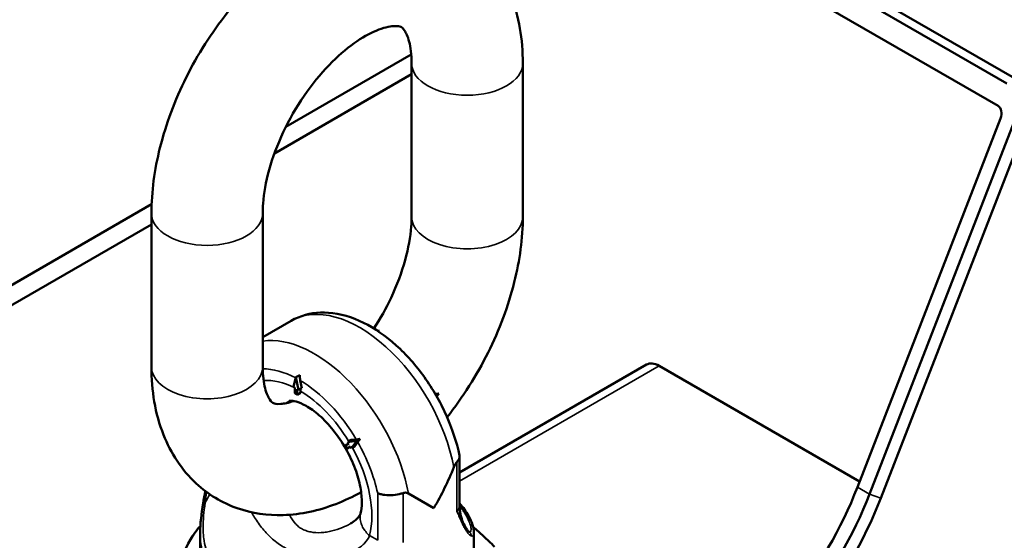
# Paper-space layout 'Sheet_1' of a CAD drawing. Header units: millimetres. Extents: x 0.8 to 58.3, y 0.8 to 58.3.
# Tile 18 of 42: x 47.4 to 51.9, y 13.4 to 15.8. Entities that reach past the tile are written whole.
import ezdxf

# ---------------------------------------------------------------- set-up
doc = ezdxf.new("R2010")
doc.units = ezdxf.units.MM
doc.layers.add('Visible (ISO)', color=7, linetype='Continuous', lineweight=50)
doc.layers.add('Visible Narrow (ISO)', color=7, linetype='Continuous', lineweight=35)

psp = doc.layouts.new('Sheet_1')

# ---------------------------------------------------------------- linework, layer by layer
at = {"layer": 'Visible (ISO)'}
for p, q in [((51.97096, 15.53629), (50.52334, 16.37208)), ((51.94685, 15.5063), (50.49923, 16.34209)), ((51.90667, 15.40274), (50.45905, 16.23852)), ((49.20608, 15.63962), (48.62935, 15.30664)), ((49.20769, 14.89197), (49.20769, 15.59917)), ((49.71951, 14.89197), (49.71951, 15.59917)), ((49.20769, 15.5482), (48.57645, 15.18375)), ((51.91843, 15.34524), (51.25945, 13.64681)), ((51.31513, 13.61466), (51.98215, 15.33381)), ((51.36708, 13.59644), (52.0341, 15.31558)), ((48.01144, 14.94989), (45.73536, 13.6358)), ((48.01062, 14.90805), (48.01062, 14.20084)), ((48.52243, 14.90805), (48.52243, 14.20084)), ((48.01062, 14.85707), (45.82446, 13.59489)), ((48.65421, 14.41303), (48.52243, 14.33695)), ((49.05408, 14.37138), (49.04849, 14.36815)), ((49.05572, 14.36334), (49.05408, 14.37138)), ((49.42863, 13.71464), (50.28814, 14.21088)), ((51.26945, 13.67257), (50.34719, 14.20503)), ((48.66354, 14.10825), (48.67547, 14.15279)), ((48.69318, 14.16301), (48.67547, 14.15279)), ((48.67547, 14.15279), (48.68741, 14.09447)), ((48.70272, 14.10331), (48.69564, 14.1379)), ((48.66354, 14.10825), (48.6699, 14.10457)), ((48.6699, 14.10457), (48.6699, 14.07886)), ((48.68104, 14.09815), (48.68741, 14.09447)), ((48.68104, 14.07243), (48.68104, 14.09815)), ((48.70272, 14.10331), (48.68741, 14.09447)), ((48.69635, 14.08925), (48.69635, 14.09963)), ((48.6699, 14.07886), (48.68104, 14.07243)), ((48.69656, 14.08139), (48.68104, 14.07243)), ((49.33262, 14.07734), (49.31679, 14.07593)), ((49.33262, 14.07734), (49.32016, 14.07014)), ((49.32348, 14.06434), (49.33262, 14.07734)), ((48.95307, 13.86614), (48.92939, 13.86402)), ((48.97172, 13.86897), (48.95401, 13.85875)), ((48.90283, 13.83829), (48.91858, 13.84739)), ((48.91071, 13.82465), (48.90283, 13.83829)), ((48.92645, 13.83375), (48.91071, 13.82465)), ((48.92939, 13.86402), (48.91408, 13.85518)), ((48.91408, 13.85518), (48.95401, 13.85875)), ((48.91858, 13.84739), (48.91408, 13.85518)), ((48.93096, 13.82595), (48.92645, 13.83375)), ((48.95401, 13.85875), (48.93096, 13.82595)), ((48.94627, 13.83479), (48.93096, 13.82595)), ((48.94627, 13.83479), (48.95994, 13.85424)), ((49.42863, 13.7874), (49.42863, 13.56262)), ((49.19339, 13.6175), (49.3102, 13.55006)), ((49.47762, 13.474), (49.47762, 13.474)), ((48.23485, 13.43833), (48.23485, 13.34112)), ((49.4947, 13.43833), (49.4947, 13.34112)), ((49.4947, 13.43832), (49.4947, 13.43832))]:
    psp.add_line(p, q, dxfattribs=at)
for centre, major_axis, ratio, start_param, end_param in [((51.8906, 15.36131), (0.00969, 0.04392), 0.6979017, 4.4951296, 6.0659259), ((50.34719, 14.10859), (-0.05906, 0.10229), 0.5773503, 5.4977871, 6.2831853), ((48.76673, 14.17739), (-0.02162, -0.09917), 0.7089418, 5.0095154, 5.2702607), ((48.80773, 14.15356), (0.07876, 0.13642), 0.5773389, 2.3561844, 2.4182898), ((49.02294, 13.90694), (-0.09387, -0.03584), 0.2162241, 0.652723, 0.9134599), ((49.0302, 13.89435), (0.07797, 0.06337), 0.2162151, 2.2281103, 2.4888556), ((48.86477, 13.80723), (0.44542, 0.77149), 0.5773503, 4.712389, 4.9489647), ((50.53618, 13.71141), (-0.59055, -1.02286), 0.5773503, 0.7853982, 1.8325957), ((50.59185, 13.67926), (0.59055, 1.02286), 0.5773503, 3.9269908, 4.9741884), ((50.61969, 13.66319), (0.61024, 1.05696), 0.5773503, 3.9269908, 4.9741884), ((48.86477, 13.32505), (-0.31496, 0), 0.5773503, 5.3417646, 5.3418134)]:
    psp.add_ellipse(centre, major_axis=major_axis, ratio=ratio, start_param=start_param, end_param=end_param, dxfattribs=at)
for points, knots in [([(49.71951, 15.59917), (49.71951, 15.7076), (49.70312, 15.81384), (49.63101, 15.99588), (49.58107, 16.07405), (49.45951, 16.18646), (49.39471, 16.22562), (49.25684, 16.27419), (49.18447, 16.28406), (49.0302, 16.27942), (48.94882, 16.26074), (48.77665, 16.19442), (48.68728, 16.14124), (48.51499, 16.00672), (48.43282, 15.92361), (48.28701, 15.73967), (48.22322, 15.63909), (48.11838, 15.42888), (48.07724, 15.31935), (48.02447, 15.10845), (48.01062, 15.00713), (48.01062, 14.90805)], [3.1415927, 3.1415927, 3.1415927, 3.1415927, 3.4979674, 3.4979674, 3.7969837, 3.7969837, 4.0345651, 4.0345651, 4.2697818, 4.2697818, 4.5475104, 4.5475104, 4.8867426, 4.8867426, 5.2472554, 5.2472554, 5.6030885, 5.6030885, 5.9575226, 5.9575226, 6.2831853, 6.2831853, 6.2831853, 6.2831853]), ([(49.20769, 15.59917), (49.20769, 15.63906), (49.20313, 15.67268), (49.19003, 15.72318), (49.1817, 15.73989), (49.16666, 15.76237), (49.16303, 15.76395), (49.15327, 15.7684), (49.14461, 15.77151), (49.10538, 15.76883), (49.07773, 15.763), (49.01397, 15.73601), (48.97941, 15.71678), (48.90562, 15.66405), (48.86629, 15.63009), (48.78792, 15.54883), (48.74897, 15.50104), (48.67711, 15.39638), (48.64437, 15.33933), (48.58972, 15.22328), (48.56781, 15.16429), (48.53698, 15.05277), (48.52777, 15.00013), (48.52301, 14.93753), (48.52243, 14.92239), (48.52243, 14.90805)], [3.1415927, 3.1415927, 3.1415927, 3.1415927, 3.396422, 3.396422, 3.650084, 3.650084, 3.9829294, 3.9829294, 4.2970886, 4.2970886, 4.5798193, 4.5798193, 4.8307125, 4.8307125, 5.0911194, 5.0911194, 5.3630943, 5.3630943, 5.6416744, 5.6416744, 5.920139, 5.920139, 6.1915386, 6.1915386, 6.2831853, 6.2831853, 6.2831853, 6.2831853]), ([(49.03433, 14.37717), (49.06368, 14.42245), (49.09026, 14.47025), (49.14041, 14.57674), (49.16232, 14.63573), (49.19315, 14.74725), (49.20236, 14.79989), (49.20712, 14.86249), (49.20769, 14.87763), (49.20769, 14.89197)], [2.2673909, 2.2673909, 2.2673909, 2.2673909, 2.50008176, 2.50008176, 2.77854632, 2.77854632, 3.04994594, 3.04994594, 3.14159265, 3.14159265, 3.14159265, 3.14159265]), ([(49.37105, 13.96943), (49.44333, 14.06068), (49.507, 14.1611), (49.61175, 14.37114), (49.65289, 14.48066), (49.70566, 14.69157), (49.71951, 14.79289), (49.71951, 14.89197)], [2.1062487, 2.1062487, 2.1062487, 2.1062487, 2.4614958, 2.4614958, 2.8159299, 2.8159299, 3.1415927, 3.1415927, 3.1415927, 3.1415927]), ([(49.42812, 13.79237), (49.41512, 13.85491), (49.39414, 13.91827), (49.33915, 14.04046), (49.30527, 14.09931), (49.22762, 14.20767), (49.18387, 14.25717), (49.08939, 14.34241), (49.03861, 14.37804), (48.93366, 14.42994), (48.87933, 14.4465), (48.77708, 14.45358), (48.72909, 14.44685), (48.6747, 14.42401), (48.66427, 14.41884), (48.65421, 14.41303)], [0.2662448, 0.2662448, 0.2662448, 0.2662448, 0.6121845, 0.6121845, 0.9543821, 0.9543821, 1.2965522, 1.2965522, 1.6423996, 1.6423996, 1.9853114, 1.9853114, 2.2831789, 2.2831789, 2.3561945, 2.3561945, 2.3561945, 2.3561945]), ([(48.01062, 14.20084), (48.01062, 14.09242), (48.02701, 13.98618), (48.09912, 13.80413), (48.14906, 13.72597), (48.27062, 13.61356), (48.33541, 13.5744), (48.47329, 13.52583), (48.54566, 13.51596), (48.69993, 13.52059), (48.78131, 13.53928), (48.89867, 13.58449), (48.93758, 13.60284), (48.97551, 13.62377)], [0, 0, 0, 0, 0.3563747, 0.3563747, 0.655391, 0.655391, 0.8929724, 0.8929724, 1.1281892, 1.1281892, 1.4059177, 1.4059177, 1.5487387, 1.5487387, 1.5487387, 1.5487387]), ([(48.52243, 14.20084), (48.52243, 14.16096), (48.527, 14.12734), (48.5401, 14.07684), (48.54843, 14.06013), (48.56347, 14.03765), (48.5671, 14.03606), (48.57686, 14.03162), (48.58552, 14.02851), (48.62092, 14.03092), (48.64131, 14.03472), (48.66607, 14.04349)], [0, 0, 0, 0, 0.2548293, 0.2548293, 0.5084914, 0.5084914, 0.8413367, 0.8413367, 1.155496, 1.155496, 1.3799317, 1.3799317, 1.3799317, 1.3799317]), ([(48.97306, 13.52704), (48.97622, 13.53933), (48.97857, 13.55602), (48.97886, 13.59637), (48.97679, 13.62004), (48.96693, 13.67263), (48.95886, 13.70174), (48.93652, 13.76205), (48.92201, 13.79329), (48.8879, 13.85368), (48.86822, 13.8828), (48.82646, 13.93498), (48.80441, 13.95809), (48.76166, 13.99567), (48.74094, 14.01041), (48.70455, 14.0312), (48.68871, 14.03762), (48.66411, 14.0445), (48.65543, 14.04504), (48.64488, 14.04454), (48.64466, 14.04383), (48.64466, 14.04383)], [6.0305051, 6.0305051, 6.0305051, 6.0305051, 6.27471, 6.27471, 6.5214199, 6.5214199, 6.7814467, 6.7814467, 7.0521297, 7.0521297, 7.3269573, 7.3269573, 7.5984307, 7.5984307, 7.8593405, 7.8593405, 8.1062026, 8.1062026, 8.3503801, 8.3503801, 8.6393798, 8.6393798, 8.6393798, 8.6393798]), ([(49.4164, 13.76265), (49.41805, 13.76428), (49.41955, 13.76594), (49.42585, 13.77391), (49.42847, 13.78042), (49.42867, 13.78868), (49.4285, 13.79054), (49.42812, 13.79237)], [0.46545787, 0.46545787, 0.46545787, 0.46545787, 0.49171961, 0.49171961, 0.58905876, 0.58905876, 0.61780827, 0.61780827, 0.61780827, 0.61780827]), ([(49.4164, 13.76265), (49.41625, 13.7625), (49.4161, 13.76236), (49.41395, 13.76012), (49.41194, 13.75736), (49.40742, 13.74983), (49.4048, 13.74449), (49.40219, 13.73805)], [-0.097221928, -0.097221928, -0.097221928, -0.097221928, -0.094229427, -0.094229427, -0.05322657, -0.05322657, -0.000000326, -0.000000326, -0.000000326, -0.000000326]), ([(49.16894, 13.61978), (49.16594, 13.61872), (49.16284, 13.61773), (49.14792, 13.61345), (49.13533, 13.61118), (49.10979, 13.60906), (49.09708, 13.60925), (49.079, 13.61139), (49.07308, 13.61245), (49.06194, 13.61518), (49.05676, 13.61685), (49.05197, 13.61881), (49.05189, 13.61884), (49.05182, 13.61888)], [-0.32411906, -0.32411906, -0.32411906, -0.32411906, -0.29785731, -0.29785731, -0.20051816, -0.20051816, -0.10232729, -0.10232729, -0.05118918, -0.05118918, 0, 0, 0.00081588, 0.00081588, 0.00081588, 0.00081588]), ([(49.19339, 13.6175), (49.19058, 13.61913), (49.18743, 13.6204), (49.18102, 13.6216), (49.17783, 13.62171), (49.17264, 13.6209), (49.17079, 13.62043), (49.16894, 13.61978)], [0, 0, 0, 0, 0.035069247, 0.035069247, 0.064996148, 0.064996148, 0.081323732, 0.081323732, 0.081323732, 0.081323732]), ([(49.42863, 13.57277), (49.44536, 13.55351), (49.45909, 13.53391), (49.4859, 13.48609), (49.49469, 13.45929), (49.4947, 13.43833)], [0.24277729, 0.24277729, 0.24277729, 0.24277729, 0.52475366, 0.52475366, 0.96701702, 0.96701702, 0.96701702, 0.96701702]), ([(49.42863, 13.56262), (49.42863, 13.55591), (49.42896, 13.54921), (49.43027, 13.53604), (49.43124, 13.52959), (49.43371, 13.51714), (49.43521, 13.51115), (49.43861, 13.4998), (49.44051, 13.49445), (49.44452, 13.48448), (49.44664, 13.47987), (49.44878, 13.47566)], [0.78539816, 0.78539816, 0.78539816, 0.78539816, 0.84250161, 0.84250161, 0.89960505, 0.89960505, 0.95670849, 0.95670849, 1.01381194, 1.01381194, 1.07091538, 1.07091538, 1.07091538, 1.07091538]), ([(48.92592, 13.47885), (48.94426, 13.48944), (48.95747, 13.50157), (48.97009, 13.51848), (48.97208, 13.52335), (48.97301, 13.52684)], [0, 0, 0, 0, 0.27055119, 0.27055119, 0.46093898, 0.46093898, 0.46093898, 0.46093898]), ([(48.08504, 13.13686), (48.0997, 13.18623), (48.11494, 13.23314), (48.15626, 13.34412), (48.18348, 13.39929), (48.21852, 13.44809), (48.2271, 13.45839), (48.23566, 13.46726)], [0.0006839, 0.0006839, 0.0006839, 0.0006839, 0.4623215, 0.4623215, 1.2266678, 1.2266678, 1.4738692, 1.4738692, 1.4738692, 1.4738692]), ([(49.44878, 13.47566), (49.45384, 13.46571), (49.45886, 13.45726), (49.46348, 13.45086), (49.46376, 13.45049), (49.46413, 13.44998), (49.46423, 13.44985), (49.46446, 13.44954), (49.46459, 13.44938), (49.4652, 13.44857), (49.46569, 13.44795), (49.46757, 13.44564), (49.46887, 13.44422), (49.47127, 13.44185), (49.47228, 13.44113), (49.47251, 13.44098)], [0.00010365, 0.00010365, 0.00010365, 0.00010365, 0.20173418, 0.20173418, 0.21471086, 0.21471086, 0.21957702, 0.21957702, 0.22557969, 0.22557969, 0.24959197, 0.24959197, 0.32168072, 0.32168072, 0.41130195, 0.41130195, 0.41130195, 0.41130195]), ([(49.4913, 13.46283), (49.50722, 13.44961), (49.52295, 13.43573), (49.55539, 13.40566), (49.57212, 13.3893), (49.58862, 13.37245)], [0.41444036, 0.41444036, 0.41444036, 0.41444036, 0.58851857, 0.58851857, 0.77877423, 0.77877423, 0.77877423, 0.77877423])]:
    psp.add_open_spline(points, degree=3, knots=knots, dxfattribs=at)
for points in [[(48.24799, 13.57142), (48.25105, 13.59028), (48.2545, 13.60943), (48.25816, 13.6287)], [(48.23485, 13.43833), (48.23486, 13.47895), (48.24035, 13.52442), (48.24799, 13.57142)], [(48.92592, 13.47885), (48.92588, 13.47883), (48.92585, 13.47881), (48.92582, 13.47879)]]:
    psp.add_open_spline(points, degree=3, dxfattribs=at)
at = {"layer": 'Visible Narrow (ISO)'}
for p, q in [((50.34719, 14.20503), (49.42863, 13.6747)), ((49.4164, 13.53518), (49.4164, 13.76265)), ((51.25945, 13.64681), (51.31513, 13.61466)), ((49.05182, 13.40189), (49.05182, 13.61888)), ((49.16894, 13.61978), (49.16894, 13.39231)), ((51.31513, 13.61466), (51.36708, 13.59644)), ((49.47766, 13.47384), (49.47766, 13.47384)), ((49.01424, 13.42359), (49.05182, 13.40189))]:
    psp.add_line(p, q, dxfattribs=at)
for centre, major_axis, start_param, end_param in [((49.4636, 15.59917), (0.25591, 0), 3.1415927, 6.2831853), ((48.26653, 14.90805), (0.25591, 0), 3.1415927, 6.2831853), ((49.4636, 14.89197), (-0.25591, 0), 0, 3.1415927), ((48.96917, 13.8675), (-0.31496, 0.54553), 4.1635666, 6.2831853), ((48.76038, 13.74696), (-0.31496, 0.54553), 4.1635664, 6.0613482), ((48.26653, 14.20084), (-0.25591, 0), 0, 3.1415927), ((48.69078, 13.70677), (-0.26575, 0.46029), 5.5407735, 5.9620281), ((48.69078, 13.70677), (-0.23622, 0.40915), 5.5603279, 6.0115531), ((48.69078, 13.70677), (0.26575, -0.46029), 1.5837203, 2.3432705), ((48.69078, 13.70677), (-0.23622, 0.40915), 4.7481231, 5.4811197), ((48.80214, 13.77106), (-0.15748, 0.27276), 0, 0.1019228), ((48.69078, 13.70677), (-0.23622, 0.40915), 3.6743106, 4.6766548), ((48.69078, 13.70677), (0.26575, -0.46029), 1.0668782, 1.5578723), ((48.0792, 13.67412), (-0.17717, -0.30686), 1.5772958, 1.7055684), ((49.3302, 13.56262), (0.09843, 0), 5.7792672, 6.2831853), ((48.86477, 13.32034), (-0.63569, 0), 6.0212755, 6.0212969), ((48.86477, 13.32034), (0.63569, 0), 0.3034744, 0.3034922)]:
    psp.add_ellipse(centre, major_axis=major_axis, ratio=0.5773503, start_param=start_param, end_param=end_param, dxfattribs=at)
for points in [[(48.25751, 13.57383), (48.25949, 13.59055), (48.26172, 13.60735), (48.26411, 13.62425)], [(49.49135, 13.46263), (49.52403, 13.43539), (49.55601, 13.4053), (49.58754, 13.37299)]]:
    psp.add_open_spline(points, degree=3, dxfattribs=at)
for points, knots in [([(48.36305, 13.22094), (48.35053, 13.23117), (48.32751, 13.25224), (48.30369, 13.28065), (48.28757, 13.305), (48.27697, 13.32425), (48.26801, 13.3444), (48.25832, 13.37239), (48.25189, 13.40236), (48.24864, 13.4352), (48.24752, 13.46931), (48.24973, 13.51441), (48.25464, 13.55386), (48.25751, 13.57383)], [0.00000167, 0.00000167, 0.00000167, 0.00000167, 0.125, 0.25, 0.3125, 0.375, 0.4375, 0.5, 0.625, 0.6875, 0.75, 0.875, 0.99999996, 0.99999996, 0.99999996, 0.99999996]), ([(48.25751, 13.57383), (48.25597, 13.57385), (48.25449, 13.57379), (48.25319, 13.57365), (48.25189, 13.57352), (48.25077, 13.57329), (48.24992, 13.573), (48.24907, 13.5727), (48.24849, 13.57233), (48.2482, 13.57192), (48.24809, 13.57176), (48.24802, 13.57159), (48.24799, 13.57142)], [0, 0, 0, 0, 0.24999209, 0.24999209, 0.24999209, 0.49999437, 0.49999437, 0.49999437, 0.74999664, 0.74999664, 0.74999664, 0.84711857, 0.84711857, 0.84711857, 0.84711857]), ([(49.42865, 13.56007), (49.42898, 13.55966), (49.43361, 13.55391), (49.44198, 13.54285), (49.45258, 13.52705), (49.46154, 13.51179), (49.47123, 13.49256), (49.47766, 13.47533), (49.48091, 13.46095), (49.48203, 13.44919), (49.47987, 13.44006), (49.47516, 13.43949), (49.47246, 13.44102)], [0.24513727, 0.24513727, 0.24513727, 0.24513727, 0.25, 0.3125, 0.375, 0.4375, 0.5, 0.625, 0.6875, 0.75, 0.875, 0.99378565, 0.99378565, 0.99378565, 0.99378565]), ([(48.4707, 13.53125), (48.47523, 13.52329), (48.491, 13.49685), (48.5216, 13.45354), (48.55882, 13.41444), (48.59339, 13.38696), (48.62072, 13.36934), (48.6496, 13.3545), (48.69046, 13.33839), (48.73198, 13.32855), (48.77361, 13.324), (48.81404, 13.32285), (48.86208, 13.32707), (48.91526, 13.34054), (48.9523, 13.35774), (48.97724, 13.37502), (48.99859, 13.39477), (49.00945, 13.41153), (49.01424, 13.42359)], [0.28598835, 0.28598835, 0.28598835, 0.28598835, 0.3125, 0.375, 0.4375, 0.46875, 0.5, 0.53125, 0.5625, 0.625, 0.65625, 0.6875, 0.75, 0.8125, 0.875, 0.90625, 0.9375, 1, 1, 1, 1]), ([(48.92582, 13.47879), (48.91436, 13.47219), (48.90221, 13.46618), (48.88974, 13.46093), (48.87403, 13.45433), (48.85781, 13.44895), (48.84129, 13.44493), (48.83303, 13.44292), (48.82469, 13.44124), (48.81632, 13.43996), (48.80795, 13.43868), (48.79954, 13.4378), (48.79125, 13.43735), (48.77468, 13.43646), (48.75857, 13.43734), (48.74331, 13.44036), (48.73568, 13.44187), (48.72826, 13.44392), (48.72123, 13.44648), (48.71421, 13.44905), (48.70759, 13.45214), (48.70135, 13.45575), (48.69511, 13.45936), (48.68924, 13.46348), (48.68373, 13.46816), (48.67822, 13.47283), (48.67307, 13.47805), (48.66836, 13.48367), (48.65944, 13.49431), (48.65209, 13.50637), (48.64584, 13.51964)], [0.20033938, 0.20033938, 0.20033938, 0.20033938, 0.25, 0.25, 0.25, 0.3125, 0.3125, 0.3125, 0.34375, 0.34375, 0.34375, 0.375, 0.375, 0.375, 0.4375, 0.4375, 0.4375, 0.46875, 0.46875, 0.46875, 0.5, 0.5, 0.5, 0.53125, 0.53125, 0.53125, 0.5625, 0.5625, 0.5625, 0.6216884, 0.6216884, 0.6216884, 0.6216884]), ([(48.97306, 13.52704), (48.97158, 13.52125), (48.97075, 13.51526), (48.97062, 13.50917), (48.97044, 13.50142), (48.97139, 13.49352), (48.97339, 13.48572), (48.97539, 13.47792), (48.97845, 13.47022), (48.98237, 13.46285), (48.99022, 13.44811), (49.00153, 13.43471), (49.01424, 13.42359)], [0.40168273, 0.40168273, 0.40168273, 0.40168273, 0.49999721, 0.49999721, 0.49999721, 0.62499908, 0.62499908, 0.62499908, 0.75000094, 0.75000094, 0.75000094, 1, 1, 1, 1]), ([(49.44877, 13.47567), (49.44679, 13.47958), (49.44474, 13.4837), (49.4426, 13.488), (49.44022, 13.49277), (49.43772, 13.49775), (49.43504, 13.50288), (49.43236, 13.50801), (49.4295, 13.51329), (49.4264, 13.51868), (49.42331, 13.52408), (49.41998, 13.52959), (49.4164, 13.53518)], [0.51238555, 0.51238555, 0.51238555, 0.51238555, 0.625, 0.625, 0.625, 0.75, 0.75, 0.75, 0.875, 0.875, 0.875, 1, 1, 1, 1]), ([(49.4164, 13.53518), (49.41935, 13.52842), (49.42224, 13.52168), (49.42508, 13.51506), (49.42793, 13.50844), (49.43074, 13.50193), (49.43354, 13.49563), (49.43634, 13.48933), (49.43913, 13.48324), (49.44193, 13.47744), (49.44473, 13.47164), (49.44753, 13.46612), (49.45033, 13.46099), (49.45312, 13.45586), (49.45591, 13.45112), (49.45866, 13.44684), (49.4614, 13.44256), (49.46411, 13.43874), (49.46675, 13.43542), (49.47203, 13.42879), (49.47705, 13.42418), (49.4814, 13.42194)], [0, 0, 0, 0, 0.125, 0.125, 0.125, 0.25, 0.25, 0.25, 0.375, 0.375, 0.375, 0.5, 0.5, 0.5, 0.625, 0.625, 0.625, 0.75, 0.75, 0.75, 1, 1, 1, 1]), ([(48.09004, 13.14133), (48.10224, 13.18323), (48.12091, 13.24249), (48.14359, 13.30325), (48.15682, 13.33525), (48.17706, 13.38061), (48.20353, 13.42807), (48.22612, 13.45648), (48.23563, 13.46662)], [0, 0, 0, 0, 0.25, 0.375, 0.4375, 0.5, 0.75, 0.93483022, 0.93483022, 0.93483022, 0.93483022]), ([(48.23485, 13.43828), (48.23485, 13.43342), (48.23507, 13.41966), (48.23709, 13.38894), (48.24273, 13.35729), (48.25184, 13.32777), (48.26046, 13.30656), (48.27084, 13.28632), (48.28681, 13.26076), (48.31071, 13.23101), (48.33408, 13.20906), (48.34685, 13.1984)], [0.27890532, 0.27890532, 0.27890532, 0.27890532, 0.3125, 0.375, 0.5, 0.5625, 0.625, 0.6875, 0.75, 0.875, 1, 1, 1, 1]), ([(49.4814, 13.42194), (49.48164, 13.42373), (49.48164, 13.42563), (49.48135, 13.42752), (49.48106, 13.42942), (49.48048, 13.43131), (49.47963, 13.43307), (49.47878, 13.43483), (49.47766, 13.43645), (49.47636, 13.43783), (49.47519, 13.43908), (49.47388, 13.44013), (49.47251, 13.44098)], [0, 0, 0, 0, 0.25000185, 0.25000185, 0.25000185, 0.50000652, 0.50000652, 0.50000652, 0.75001118, 0.75001118, 0.75001118, 0.97417173, 0.97417173, 0.97417173, 0.97417173]), ([(49.4814, 13.42194), (49.4849, 13.42013), (49.4911, 13.42075), (49.4944, 13.42969), (49.4947, 13.43689), (49.4947, 13.43832)], [0, 0, 0, 0, 0.125, 0.25, 0.2788033, 0.2788033, 0.2788033, 0.2788033])]:
    psp.add_open_spline(points, degree=3, knots=knots, dxfattribs=at)

doc.saveas('drawing.dxf')
